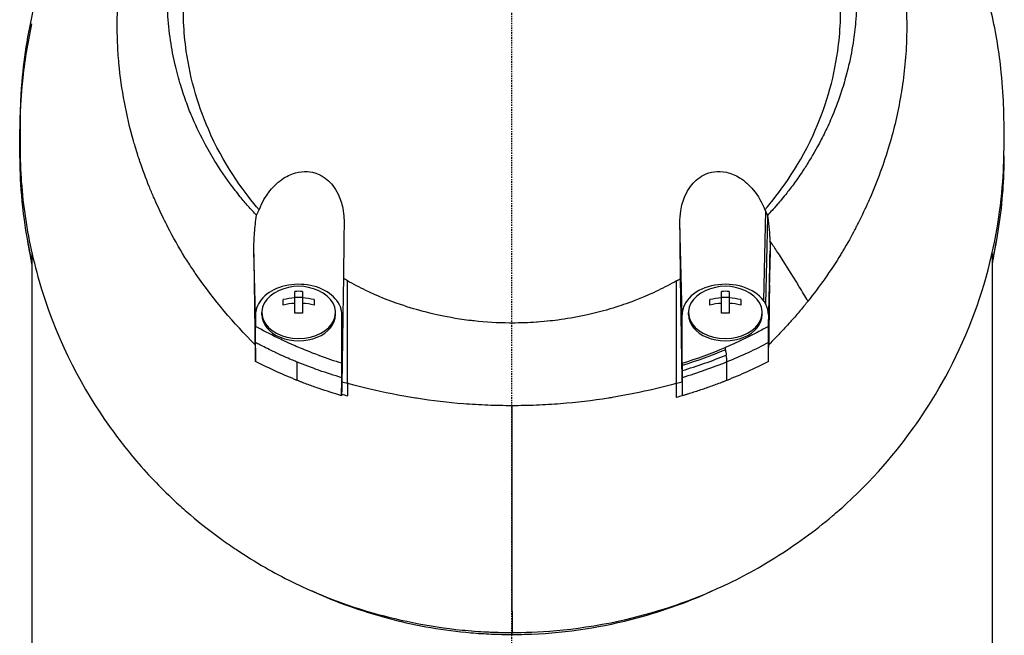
# Model space of a CAD drawing. Header units: millimetres. Extents: x 0 to 4378, y 0 to 2376.
# Tile 171 of 229: x 2232 to 2325, y 1593 to 1650. Entities that reach past the tile are written whole.
import ezdxf

# ---------------------------------------------------------------- set-up
doc = ezdxf.new("R2010")
doc.units = ezdxf.units.MM
doc.header["$LTSCALE"] = 0.2
doc.linetypes.add('CENTER2', pattern=[1.125, 0.75, -0.125, 0.125, -0.125])
doc.layers.add('02_Center Line', color=1, linetype='CENTER2')

# ---------------------------------------------------------------- blocks, each defined once
blk = doc.blocks.new('A$C56001a60')
for p, q in [((23.754, 972.87), (23.572, 964.461)), ((23.789, 964.118), (23.976, 972.252)), ((15.954, 963.124), (15.742, 971.711)), ((-45, 968.893), (-45, 923.5)), ((-24.042, 963.124), (-24.19, 969.131)), ((24.19, 969.112), (24.042, 963.124)), ((45, 968.859), (45, 923.5)), ((24.042, 962.042), (24.138, 965.931)), ((-20.363, 963.263), (-20.363, 965.313)), ((-20.363, 964.786), (-19.638, 964.786)), ((-19.638, 965.313), (-19.638, 963.263)), ((19.637, 963.263), (19.637, 965.313)), ((19.637, 964.786), (20.362, 964.786)), ((20.362, 965.313), (20.362, 963.263)), ((-21.45, 964.032), (-21.45, 964.544)), ((-18.55, 964.544), (-18.55, 964.032)), ((18.55, 964.032), (18.55, 964.544)), ((21.45, 964.544), (21.45, 964.032)), ((-24.042, 963.124), (-24.042, 962.035)), ((-23.45, 963.124), (-23.45, 963.336)), ((-16.55, 963.124), (-16.55, 963.336)), ((15.954, 958.581), (15.954, 963.124)), ((16.55, 963.124), (16.55, 963.336)), ((23.45, 963.124), (23.45, 963.336)), ((24.042, 963.124), (24.042, 962.042)), ((-15.877, 961.702), (-15.954, 958.574)), ((-21.5, 960.736), (-21.5, 960.736)), ((21.5, 960.734), (21.5, 960.735)), ((-18.5, 959.459), (-18.5, 959.461)), ((18.5, 959.459), (18.5, 959.459)), ((-20.133, 956.974), (-20.143, 958.694)), ((-15.954, 958.419), (-15.954, 956.616)), ((15.954, 958.362), (15.954, 956.854)), ((16.491, 958.752), (16.49, 958.752)), ((20.133, 956.974), (20.143, 958.699)), ((-18.5, 958.064), (-18.5, 958.064)), ((-0.001, 933.164), (0.032, 933.345))]:
    blk.add_line(p, q)
for centre, radius, start, end in [((-0.006, 979.849), 37.005, 7.92933, 7.92939), ((-20, 961.271), 4.52, 65.95452, 114.04548), ((20, 961.271), 4.52, 65.95452, 114.04548)]:
    blk.add_arc(centre, radius, start, end)
for centre, major_axis, ratio, start_param, end_param in [((25.746, 966.67), (-4.318, 6.861), 0.066355, 5.03673, 5.186484), ((-15.465, 1010.5), (0.009, -189.034), 0.000173, 1.282225, 1.334851), ((-82.949, 920.939), (-122.611, -1.093), 0.817867, 3.578968, 3.594019), ((-20, 963.336), (-3.45, 0), 0.706849, 5.275451, 10.432512), ((-20, 961.527), (-4.505, 0), 0.707364, 4.792943, 5.040089), ((-20, 962.296), (-4.281, 0), 0.707364, 4.627603, 4.797175), ((-20, 961.527), (-4.505, 0), 0.707364, 4.384689, 4.631835), ((20, 963.336), (-3.45, 0), 0.706849, 5.275451, 10.432512), ((20, 961.527), (-4.505, 0), 0.707364, 4.792943, 5.040089), ((20, 962.296), (-4.281, 0), 0.707364, 4.627603, 4.797175), ((20, 961.527), (-4.505, 0), 0.707364, 4.384689, 4.631835), ((-20, 961.015), (4.505, 0), 0.707364, 1.65135, 1.898497), ((-20, 961.015), (4.505, 0), 0.707364, 1.243096, 1.490243), ((20, 961.015), (4.505, 0), 0.707364, 1.65135, 1.898497), ((20, 961.015), (4.505, 0), 0.707364, 1.243096, 1.490243), ((19.998, 963.124), (4.044, 0), 0.706849, 0.355192, 0.486778), ((21.007, 963.252), (-3.021, 0.364), 0.806654, 3.238126, 3.649365), ((-20, 963.124), (-3.45, 0), 0.706849, 0, 3.141593), ((-20, 960.246), (4.281, 0), 0.707364, 1.486011, 1.655582), ((20, 963.124), (-3.45, 0), 0.706849, 0, 3.141593), ((20, 960.246), (4.281, 0), 0.707364, 1.486011, 1.655582), ((14.734, 2396.847), (-15.358, 2810.661), 0.019308, 2.107157, 2.107804), ((-17.57, 2390.586), (-13.082, -2797.514), 0.020098, 1.033584, 1.034234), ((20, 959.245), (-3.531, 0), 0.707072, 0.192677, 0.192795), ((-0.557, 982.717), (40.367, -0.369), 0.695009, 4.327531, 4.341375), ((312.34, 953.114), (-327.572, 13.055), 0.877312, 0.032916, 0.036985), ((0.485, 982.84), (-40.482, -0.373), 0.696524, 1.942527, 1.956452), ((14.673, 1384.443), (-0.363, 893.074), 0.000745, 4.21124, 4.21293), ((-0.263, 981.828), (40.766, 0.275), 0.693469, 4.312155, 4.326464), ((-0.101, 991.799), (-0.016, 181.659), 0.000557, 4.396308, 4.506169), ((31.934, 1128.575), (11.016, 393.304), 0.077455, 2.086587, 2.092395)]:
    blk.add_ellipse(centre, major_axis=major_axis, ratio=ratio, start_param=start_param, end_param=end_param)
for points, knots in [([(-24.065, 960.314), (-26.106, 962.331), (-27.952, 964.523), (-29.837, 967.249), (-30.073, 967.601), (-30.42, 968.136), (-30.54, 968.325), (-31.26, 969.474), (-31.751, 970.351), (-32.527, 971.864), (-32.815, 972.449), (-33.22, 973.312), (-33.359, 973.616), (-33.528, 974), (-33.563, 974.082), (-33.736, 974.483), (-33.875, 974.815), (-34.321, 975.92), (-34.611, 976.699), (-34.947, 977.69), (-35.014, 977.894), (-35.166, 978.367), (-35.25, 978.637), (-35.383, 979.083), (-35.434, 979.259), (-36.161, 981.813), (-36.621, 984.248), (-36.904, 987.336), (-36.946, 987.967), (-36.999, 989.216), (-37.009, 989.832), (-36.995, 991.665), (-36.927, 992.877), (-36.763, 994.411), (-36.724, 994.734), (-36.639, 995.369), (-36.592, 995.694), (-36.515, 996.175), (-36.489, 996.334), (-36.437, 996.638), (-36.41, 996.789), (-36.28, 997.502), (-36.161, 998.073), (-35.959, 998.936), (-35.886, 999.23), (-35.735, 999.808), (-35.657, 1000.094), (-35.411, 1000.951), (-35.233, 1001.516), (-34.66, 1003.195), (-34.22, 1004.3), (-33.235, 1006.461), (-32.688, 1007.519), (-31.484, 1009.589), (-30.832, 1010.594), (-29.779, 1012.052), (-29.416, 1012.532), (-28.665, 1013.471), (-28.279, 1013.931), (-27.483, 1014.834), (-27.072, 1015.278), (-24.96, 1017.449), (-23.102, 1019.024), (-19.561, 1021.484), (-17.948, 1022.439), (-15.016, 1023.905), (-13.725, 1024.465), (-11.912, 1025.14), (-11.413, 1025.314), (-10.691, 1025.55), (-10.47, 1025.619), (-9.834, 1025.815), (-9.413, 1025.936), (-8.267, 1026.247), (-7.528, 1026.425), (-6.226, 1026.697), (-5.665, 1026.801), (-4.892, 1026.925), (-4.68, 1026.957), (-3.726, 1027.092), (-2.981, 1027.173), (-1.487, 1027.282), (-0.738, 1027.31), (0.012, 1027.31)], [0.000001, 0.000001, 0.000001, 0.000001, 0.87198, 0.87198, 0.998176, 0.998176, 1.064575, 1.064575, 1.41457, 1.41457, 1.596219, 1.596219, 1.693857, 1.693857, 1.719166, 1.719166, 1.837725, 1.837725, 2.111396, 2.111396, 2.182409, 2.182409, 2.276499, 2.276499, 2.337341, 2.337341, 3.162147, 3.162147, 3.373842, 3.373842, 3.579811, 3.579811, 3.984502, 3.984502, 4.09507, 4.09507, 4.202311, 4.202311, 4.255972, 4.255972, 4.304596, 4.304596, 4.486711, 4.486711, 4.581165, 4.581165, 4.673894, 4.673894, 4.859509, 4.859509, 5.231419, 5.231419, 5.60592, 5.60592, 5.979077, 5.979077, 6.165933, 6.165933, 6.351964, 6.351964, 6.539189, 6.539189, 7.288579, 7.288579, 7.860772, 7.860772, 8.290537, 8.290537, 8.451715, 8.451715, 8.522248, 8.522248, 8.654959, 8.654959, 8.889881, 8.889881, 9.06617, 9.06617, 9.132077, 9.132077, 9.362293, 9.362293, 9.592797, 9.592797, 9.592797, 9.592797]), ([(0.012, 1027.31), (0.798, 1027.31), (1.618, 1027.279), (2.467, 1027.21), (3.256, 1027.147), (4.07, 1027.052), (4.907, 1026.923), (5.088, 1026.895), (5.27, 1026.865), (5.453, 1026.834), (6.94, 1026.58), (8.355, 1026.243), (9.696, 1025.853), (10.052, 1025.749), (10.403, 1025.641), (10.749, 1025.53), (11.955, 1025.142), (13.142, 1024.695), (14.307, 1024.192), (15.804, 1023.545), (17.262, 1022.804), (18.669, 1021.974), (19.292, 1021.606), (19.906, 1021.22), (20.509, 1020.817), (21.268, 1020.31), (22.003, 1019.78), (22.713, 1019.23), (24.02, 1018.217), (25.24, 1017.134), (26.371, 1015.996), (27.123, 1015.239), (27.835, 1014.458), (28.506, 1013.656), (28.877, 1013.213), (29.234, 1012.766), (29.577, 1012.314), (30.589, 1010.984), (31.485, 1009.618), (32.27, 1008.235), (32.961, 1007.019), (33.565, 1005.79), (34.09, 1004.56), (34.824, 1002.838), (35.387, 1001.146), (35.812, 999.515), (35.846, 999.386), (35.879, 999.257), (35.911, 999.128), (36.011, 998.726), (36.104, 998.323), (36.189, 997.921), (36.275, 997.514), (36.354, 997.108), (36.426, 996.702), (36.498, 996.292), (36.564, 995.883), (36.623, 995.474), (36.681, 995.076), (36.732, 994.677), (36.777, 994.279), (36.778, 994.265), (36.78, 994.251), (36.782, 994.237), (36.972, 992.522), (37.036, 990.842), (36.994, 989.21), (36.948, 987.453), (36.782, 985.753), (36.522, 984.122), (36.498, 983.97), (36.473, 983.819), (36.447, 983.668), (36.177, 982.087), (35.814, 980.54), (35.37, 979.035), (34.858, 977.303), (34.238, 975.624), (33.534, 974.013), (33.459, 973.842), (33.383, 973.672), (33.306, 973.501), (33.008, 972.846), (32.688, 972.186), (32.359, 971.54), (32.285, 971.395), (32.211, 971.25), (32.135, 971.105), (31.818, 970.498), (31.463, 969.848), (31.016, 969.104), (30.954, 969), (30.889, 968.894), (30.823, 968.787), (30.362, 968.035), (29.847, 967.256), (29.318, 966.505), (28.807, 965.781), (28.283, 965.082), (27.742, 964.404)], [0, 0, 0, 0, 0.0293646, 0.0293646, 0.0293646, 0.0566154, 0.0566154, 0.0566154, 0.0625, 0.0625, 0.0625, 0.1118856, 0.1118856, 0.1118856, 0.125, 0.125, 0.125, 0.1687706, 0.1687706, 0.1687706, 0.2250488, 0.2250488, 0.2250488, 0.25, 0.25, 0.25, 0.2807426, 0.2807426, 0.2807426, 0.3373462, 0.3373462, 0.3373462, 0.375, 0.375, 0.375, 0.394127, 0.394127, 0.394127, 0.4504604, 0.4504604, 0.4504604, 0.5, 0.5, 0.5, 0.5625, 0.5625, 0.5625, 0.5671142, 0.5671142, 0.5671142, 0.581501, 0.581501, 0.581501, 0.5960263, 0.5960263, 0.5960263, 0.6106942, 0.6106942, 0.6106942, 0.625, 0.625, 0.625, 0.6254725, 0.6254725, 0.6254725, 0.6826656, 0.6826656, 0.6826656, 0.7442648, 0.7442648, 0.7442648, 0.75, 0.75, 0.75, 0.8049855, 0.8049855, 0.8049855, 0.8682916, 0.8682916, 0.8682916, 0.875, 0.875, 0.875, 0.9005062, 0.9005062, 0.9005062, 0.90625, 0.90625, 0.90625, 0.9336735, 0.9336735, 0.9336735, 0.9375, 0.9375, 0.9375, 0.9693103, 0.9693103, 0.9693103, 1, 1, 1, 1]), ([(-23.946, 972.446), (-24.213, 972.728), (-24.475, 973.018), (-24.979, 973.593), (-25.228, 973.887), (-25.633, 974.384), (-25.794, 974.585), (-26.581, 975.598), (-27.171, 976.436), (-28.079, 977.879), (-28.421, 978.467), (-29.171, 979.859), (-29.566, 980.677), (-30.125, 981.982), (-30.316, 982.461), (-30.698, 983.497), (-30.886, 984.054), (-31.251, 985.261), (-31.424, 985.91), (-31.748, 987.311), (-31.891, 988.065), (-32.135, 989.687), (-32.226, 990.558), (-32.293, 991.657), (-32.304, 991.882), (-32.331, 992.602), (-32.337, 993.101), (-32.324, 994.094), (-32.305, 994.588), (-32.242, 995.582), (-32.197, 996.08), (-32.083, 997.063), (-32.013, 997.559), (-31.858, 998.481), (-31.77, 998.949), (-31.618, 999.652), (-31.56, 999.904), (-31.381, 1000.641), (-31.252, 1001.119), (-30.98, 1002.032), (-30.843, 1002.458), (-30.529, 1003.364), (-30.351, 1003.837), (-29.973, 1004.77), (-29.773, 1005.23), (-28.713, 1007.509), (-27.681, 1009.25), (-26.178, 1011.296), (-25.866, 1011.7), (-25.223, 1012.491), (-24.891, 1012.879), (-23.869, 1014.017), (-23.15, 1014.743), (-21.638, 1016.128), (-20.846, 1016.787), (-19.314, 1017.941), (-18.584, 1018.445), (-16.518, 1019.75), (-15.143, 1020.488), (-12.645, 1021.609), (-11.549, 1022.033), (-9.592, 1022.673), (-8.742, 1022.915), (-7.238, 1023.279), (-6.589, 1023.417), (-5.69, 1023.579), (-5.444, 1023.62), (-4.337, 1023.795), (-3.473, 1023.897), (-1.733, 1024.033), (-0.861, 1024.068), (0.011, 1024.067)], [0.000001, 0.000001, 0.000001, 0.000001, 0.11946, 0.11946, 0.241052, 0.241052, 0.321692, 0.321692, 0.643653, 0.643653, 0.858623, 0.858623, 1.144694, 1.144694, 1.308122, 1.308122, 1.494874, 1.494874, 1.708069, 1.708069, 1.951832, 1.951832, 2.230695, 2.230695, 2.303189, 2.303189, 2.46479, 2.46479, 2.625297, 2.625297, 2.787922, 2.787922, 2.946664, 2.946664, 3.08253, 3.08253, 3.156368, 3.156368, 3.305764, 3.305764, 3.43529, 3.43529, 3.579096, 3.579096, 3.721833, 3.721833, 4.292184, 4.292184, 4.435257, 4.435257, 4.578157, 4.578157, 4.862917, 4.862917, 5.148905, 5.148905, 5.393875, 5.393875, 5.822939, 5.822939, 6.144758, 6.144758, 6.385994, 6.385994, 6.566823, 6.566823, 6.63475, 6.63475, 6.873456, 6.873456, 7.112007, 7.112007, 7.112007, 7.112007]), ([(0.011, 1024.067), (0.381, 1024.067), (1.185, 1024.069), (2.417, 1023.98), (3.126, 1023.929), (3.691, 1023.866), (4.113, 1023.814), (4.409, 1023.777), (4.635, 1023.746), (4.792, 1023.723), (5.923, 1023.558), (7.045, 1023.336), (8.151, 1023.058), (8.588, 1022.949), (9.022, 1022.83), (9.454, 1022.703), (10.334, 1022.444), (11.202, 1022.15), (12.056, 1021.821), (13.181, 1021.387), (14.281, 1020.894), (15.349, 1020.343), (15.493, 1020.269), (15.632, 1020.195), (15.767, 1020.124), (17.391, 1019.256), (18.342, 1018.597), (18.735, 1018.329), (18.776, 1018.301), (18.939, 1018.191), (19.22, 1017.992), (19.732, 1017.629), (20.639, 1016.976), (21.837, 1015.924), (22.012, 1015.77), (22.186, 1015.614), (22.358, 1015.456), (23.34, 1014.556), (24.27, 1013.591), (25.138, 1012.568), (25.802, 1011.785), (26.429, 1010.968), (27.017, 1010.12), (27.195, 1009.862), (27.362, 1009.613), (27.518, 1009.372), (28.57, 1007.754), (29.148, 1006.564), (29.456, 1005.917), (29.499, 1005.826), (29.536, 1005.746), (29.569, 1005.677), (29.791, 1005.197), (30.319, 1004.081), (30.906, 1002.251), (31.039, 1001.837), (31.174, 1001.386), (31.305, 1000.898), (31.545, 1000.008), (31.722, 999.187), (31.856, 998.441), (32.033, 997.462), (32.136, 996.614), (32.202, 995.903), (32.247, 995.421), (32.277, 994.972), (32.296, 994.556), (32.317, 994.123), (32.326, 993.726), (32.328, 993.366), (32.33, 993.108), (32.329, 992.85), (32.324, 992.592), (32.316, 992.174), (32.299, 991.755), (32.273, 991.337), (32.262, 991.165), (32.25, 990.994), (32.237, 990.822), (32.186, 990.185), (32.114, 989.542), (32.019, 988.894), (31.901, 988.096), (31.749, 987.29), (31.559, 986.479), (31.505, 986.251), (31.449, 986.022), (31.389, 985.792), (31.242, 985.227), (31.078, 984.665), (30.898, 984.109), (30.645, 983.327), (30.359, 982.555), (30.042, 981.794), (29.929, 981.522), (29.811, 981.251), (29.69, 980.982), (29.453, 980.459), (29.22, 979.983), (28.998, 979.552), (28.527, 978.64), (28.104, 977.928), (27.773, 977.396), (27.525, 976.998), (27.327, 976.701), (27.192, 976.499), (26.929, 976.107), (26.656, 975.72), (26.374, 975.339), (26.142, 975.026), (25.904, 974.717), (25.66, 974.412), (25.27, 973.924), (24.986, 973.595), (24.826, 973.412), (24.82, 973.406), (24.815, 973.399), (24.809, 973.393), (24.528, 973.071), (24.241, 972.755), (23.947, 972.444)], [-1, -1, -1, -1, -0.967857, -0.967857, -0.967857, -0.948942, -0.948942, -0.948942, -0.935714, -0.935714, -0.935714, -0.889625, -0.889625, -0.889625, -0.871429, -0.871429, -0.871429, -0.83445, -0.83445, -0.83445, -0.785714, -0.785714, -0.785714, -0.781613, -0.781613, -0.781613, -0.732143, -0.732143, -0.732143, -0.713138, -0.713138, -0.713138, -0.678571, -0.678571, -0.678571, -0.668891, -0.668891, -0.668891, -0.613661, -0.613661, -0.613661, -0.571429, -0.571429, -0.571429, -0.563197, -0.563197, -0.563197, -0.507759, -0.507759, -0.507759, -0.5, -0.5, -0.5, -0.441747, -0.441747, -0.441747, -0.428571, -0.428571, -0.428571, -0.397698, -0.397698, -0.397698, -0.357143, -0.357143, -0.357143, -0.339649, -0.339649, -0.339649, -0.321429, -0.321429, -0.321429, -0.310561, -0.310561, -0.310561, -0.292949, -0.292949, -0.292949, -0.285714, -0.285714, -0.285714, -0.258021, -0.258021, -0.258021, -0.223914, -0.223914, -0.223914, -0.214286, -0.214286, -0.214286, -0.189719, -0.189719, -0.189719, -0.155218, -0.155218, -0.155218, -0.142857, -0.142857, -0.142857, -0.12766, -0.12766, -0.12766, -0.095508, -0.095508, -0.095508, -0.071429, -0.071429, -0.071429, -0.051836, -0.051836, -0.051836, -0.035714, -0.035714, -0.035714, -0.017857, -0.017857, -0.017857, -0.017513, -0.017513, -0.017513, 0, 0, 0, 0]), ([(-23.702, 972.967), (-24.989, 974.459), (-26.745, 976.753), (-29.376, 982.491), (-30.152, 985.136), (-30.787, 989.645), (-30.862, 991.465), (-30.545, 997.362), (-29.442, 1001.03), (-26.207, 1007.556), (-23.844, 1010.613), (-18.339, 1015.453), (-15.349, 1017.299), (-10.681, 1019.221), (-9.214, 1019.707), (-6.392, 1020.427), (-5.041, 1020.684), (-2.486, 1021.007), (-1.233, 1021.097), (0.011, 1021.096)], [0.000001, 0.000001, 0.000001, 0.000001, 0.607771, 0.607771, 1.082512, 1.082512, 1.397802, 1.397802, 2.118274, 2.118274, 2.902051, 2.902051, 3.602042, 3.602042, 3.908849, 3.908849, 4.182215, 4.182215, 4.425038, 4.425038, 4.425038, 4.425038]), ([(23.703, 972.964), (24.989, 974.455), (26.745, 976.746), (29.375, 982.479), (30.152, 985.121), (30.789, 989.625), (30.865, 991.444), (30.552, 997.34), (29.452, 1001.009), (26.223, 1007.538), (23.862, 1010.597), (18.361, 1015.44), (15.373, 1017.288), (10.705, 1019.214), (9.238, 1019.7), (6.417, 1020.422), (5.066, 1020.68), (2.51, 1021.005), (1.256, 1021.096), (0.011, 1021.096)], [-6.796105, -6.796105, -6.796105, -6.796105, -5.863118, -5.863118, -5.134414, -5.134414, -4.650457, -4.650457, -3.543767, -3.543767, -2.339879, -2.339879, -1.264734, -1.264734, -0.793197, -0.793197, -0.373483, -0.373483, 0, 0, 0, 0]), ([(-26.91, 1018.35), (-28.878, 1016.947), (-30.683, 1015.426), (-33.336, 1012.838), (-34.288, 1011.817), (-38.934, 1006.374), (-41.661, 1001.503), (-43.51, 996.34), (-43.564, 996.187), (-44.457, 993.605), (-45.075, 991.149), (-45.692, 987.439), (-45.846, 986.198), (-46.096, 983.211), (-46.112, 981.876), (-46.115, 981.196)], [2.090094, 2.090094, 2.090094, 2.090094, 2.67129, 2.67129, 3.030313, 3.030313, 4.543873, 4.543873, 4.592411, 4.592411, 5.347172, 5.347172, 5.723633, 5.723633, 6.247668, 6.247668, 6.247668, 6.247668]), ([(0.032, 933.345), (2.084, 933.341), (5.674, 933.477), (13.304, 935.142), (16.378, 936.159), (21.153, 938.315), (22.963, 939.298), (25.625, 940.956), (26.558, 941.586), (28.345, 942.889), (29.2, 943.56), (30.473, 944.636), (30.899, 945.011), (34.343, 948.154), (36.464, 950.852), (39.388, 955.017), (41.258, 958.04), (44.27, 965.501), (45.214, 969.136), (46.151, 976.028), (46.131, 978.448), (46.125, 981.328), (46.138, 983.268), (45.679, 987.705), (45.376, 989.55), (43.899, 995.974), (42.341, 999.522), (40.376, 1003.342), (39.608, 1004.67), (37.169, 1008.428), (35.293, 1010.801), (31.145, 1015.054), (29.053, 1016.821), (26.916, 1018.345)], [0, 0, 0, 0, 0.615438, 0.615438, 1.069569, 1.069569, 1.371276, 1.371276, 1.544721, 1.544721, 1.716113, 1.716113, 1.805171, 1.805171, 2.453917, 2.453917, 3.119268, 3.119268, 3.710855, 3.710855, 4.236876, 4.236876, 4.642605, 4.642605, 4.934699, 4.934699, 5.667174, 5.667174, 6.066186, 6.066186, 6.818123, 6.818123, 7.507371, 7.507371, 7.507371, 7.507371]), ([(-45, 968.097), (-45.296, 969.398), (-45.532, 970.706), (-46.151, 975.261), (-46.131, 977.745), (-46.125, 980.577), (-46.138, 982.427), (-45.686, 986.805), (-45.398, 988.612), (-45, 990.4)], [3.498131, 3.498131, 3.498131, 3.498131, 3.710855, 3.710855, 4.236876, 4.236876, 4.642605, 4.642605, 4.924145, 4.924145, 4.924145, 4.924145]), ([(-46.115, 981.196), (-46.115, 981.14), (-46.116, 981.053), (-46.117, 980.838), (-46.117, 980.747), (-46.118, 980.472), (-46.118, 980.29), (-46.119, 979.93), (-46.119, 979.734), (-46.119, 979.476), (-46.119, 979.386), (-46.119, 979.171), (-46.119, 979.058), (-46.119, 979.03)], [0.0012617, 0.0012617, 0.0012617, 0.0012617, 0.0227877, 0.0227877, 0.0388309, 0.0388309, 0.0709865, 0.0709865, 0.1023123, 0.1023123, 0.1191004, 0.1191004, 0.1425667, 0.1425667, 0.1425667, 0.1425667]), ([(-46.119, 979.03), (-46.119, 978.758), (-46.119, 978.516), (-46.109, 977.888), (-46.101, 977.603), (-46.071, 976.746), (-46.04, 976.175), (-45.916, 974.464), (-45.789, 973.325), (-45.279, 969.914), (-44.763, 967.656), (-42.479, 960.33), (-40.207, 956.14), (-37.335, 952.107), (-36.924, 951.556), (-36.09, 950.484), (-35.646, 949.937), (-34.014, 948.021), (-32.768, 946.732), (-31.018, 945.122), (-30.585, 944.738), (-29.194, 943.553), (-28.221, 942.79), (-26.756, 941.736), (-26.299, 941.419), (-24.958, 940.527), (-24.054, 939.968), (-21.497, 938.506), (-19.769, 937.644), (-15.232, 935.767), (-12.337, 934.882), (-7.789, 933.968), (-6.245, 933.734), (-3.903, 933.498), (-3.118, 933.439), (-2.134, 933.39), (-1.937, 933.382), (-1.594, 933.369), (-1.445, 933.365), (-1.076, 933.355), (-0.854, 933.35), (-0.522, 933.346), (-0.411, 933.346), (-0.245, 933.345), (-0.189, 933.345), (-0.064, 933.345), (-0.007, 933.345), (0.032, 933.345)], [0, 0, 0, 0, 0.115596, 0.115596, 0.212113, 0.212113, 0.405093, 0.405093, 0.790972, 0.790972, 1.563393, 1.563393, 3.332159, 3.332159, 3.60987, 3.60987, 3.890806, 3.890806, 4.623507, 4.623507, 4.856845, 4.856845, 5.35641, 5.35641, 5.576842, 5.576842, 5.990665, 5.990665, 6.711546, 6.711546, 7.79125, 7.79125, 8.330789, 8.330789, 8.599474, 8.599474, 8.666532, 8.666532, 8.716444, 8.716444, 8.791539, 8.791539, 8.829086, 8.829086, 8.847858, 8.847858, 8.871461, 8.871461, 8.871461, 8.871461]), ([(46.119, 978.033), (46.119, 977.832), (46.118, 977.63), (46.109, 977.086), (46.101, 976.801), (46.071, 975.943), (46.04, 975.372), (45.916, 973.661), (45.789, 972.522), (45.454, 970.284), (45.248, 969.186), (45, 968.093)], [0.028445, 0.028445, 0.028445, 0.028445, 0.115596, 0.115596, 0.212113, 0.212113, 0.405093, 0.405093, 0.790972, 0.790972, 1.16549, 1.16549, 1.16549, 1.16549]), ([(-23.702, 972.967), (-23.414, 973.706), (-23.075, 974.229), (-22.474, 975.042), (-22.051, 975.477), (-21.182, 976.089), (-20.754, 976.301), (-19.936, 976.531), (-19.556, 976.577), (-18.93, 976.537), (-18.531, 976.483), (-17.816, 976.151), (-17.574, 975.996), (-17.148, 975.641), (-16.963, 975.447), (-16.607, 974.991), (-16.444, 974.723), (-16.104, 974.02), (-15.959, 973.567), (-15.736, 972.445), (-15.737, 971.89), (-15.747, 971.249), (-15.75, 971.024), (-15.768, 969.373), (-15.784, 967.989), (-15.802, 966.521)], [-1.7193, -1.7193, -1.7193, -1.7193, -1.556708, -1.556708, -1.329106, -1.329106, -1.145925, -1.145925, -0.996981, -0.996981, -0.898581, -0.898581, -0.842466, -0.842466, -0.790237, -0.790237, -0.729818, -0.729818, -0.639276, -0.639276, -0.510567, -0.510567, -0.441089, -0.441089, -0.000001, -0.000001, -0.000001, -0.000001]), ([(15.742, 971.711), (15.737, 972.097), (15.763, 972.484), (15.901, 973.363), (16.04, 973.855), (16.379, 974.609), (16.54, 974.892), (16.893, 975.369), (17.074, 975.57), (17.485, 975.933), (17.713, 976.091), (18.272, 976.378), (18.606, 976.484), (19.336, 976.585), (19.722, 976.565), (20.535, 976.387), (20.95, 976.21), (21.823, 975.672), (22.256, 975.276), (23.08, 974.276), (23.443, 973.637), (23.703, 972.964)], [-1.287776, -1.287776, -1.287776, -1.287776, -1.17213, -1.17213, -1.019695, -1.019695, -0.921183, -0.921183, -0.838385, -0.838385, -0.753104, -0.753104, -0.6452, -0.6452, -0.526866, -0.526866, -0.39063, -0.39063, -0.216277, -0.216277, -0.000001, -0.000001, -0.000001, -0.000001]), ([(-23.946, 972.446), (-23.911, 972.535), (-23.873, 972.624), (-23.792, 972.798), (-23.748, 972.883), (-23.702, 972.967)], [0.000001, 0.000001, 0.000001, 0.000001, 0.03091282, 0.03091282, 0.06156354, 0.06156354, 0.06156354, 0.06156354]), ([(23.703, 972.964), (23.712, 972.949), (23.721, 972.933), (23.738, 972.901), (23.746, 972.886), (23.754, 972.87)], [0.000001, 0.000001, 0.000001, 0.000001, 0.00573737, 0.00573737, 0.01147026, 0.01147026, 0.01147026, 0.01147026]), ([(-24.19, 969.131), (-24.199, 969.69), (-24.179, 970.253), (-24.095, 971.355), (-24.03, 971.905), (-23.946, 972.446)], [0.000001, 0.000001, 0.000001, 0.000001, 0.1746079, 0.1746079, 0.3493254, 0.3493254, 0.3493254, 0.3493254]), ([(23.754, 972.87), (23.791, 972.801), (23.825, 972.731), (23.889, 972.589), (23.919, 972.516), (23.947, 972.444)], [-0.0500658, -0.0500658, -0.0500658, -0.0500658, -0.02509441, -0.02509441, -0.0000013, -0.0000013, -0.0000013, -0.0000013]), ([(23.947, 972.444), (23.952, 972.412), (23.957, 972.38), (23.967, 972.316), (23.972, 972.284), (23.976, 972.252)], [-0.02064642, -0.02064642, -0.02064642, -0.02064642, -0.01032333, -0.01032333, -0.000001, -0.000001, -0.000001, -0.000001]), ([(23.976, 972.252), (24.033, 971.869), (24.079, 971.482), (24.145, 970.75), (24.167, 970.404), (24.18, 970.057)], [-0.2327954, -0.2327954, -0.2327954, -0.2327954, -0.1091652, -0.1091652, -0.0000023, -0.0000023, -0.0000023, -0.0000023]), ([(15.802, 966.52), (15.791, 967.393), (15.782, 968.246), (15.762, 969.985), (15.752, 970.862), (15.742, 971.711)], [0, 0, 0, 0, 0.2619947, 0.2619947, 0.5224569, 0.5224569, 0.5224569, 0.5224569]), ([(24.18, 970.057), (24.186, 969.899), (24.189, 969.741), (24.193, 969.426), (24.192, 969.269), (24.19, 969.112)], [0.00000234, 0.00000234, 0.00000234, 0.00000234, 0.04985193, 0.04985193, 0.09909559, 0.09909559, 0.09909559, 0.09909559]), ([(-24.065, 960.314), (-24.082, 961.716), (-24.099, 963.209), (-24.142, 966.192), (-24.167, 967.701), (-24.19, 969.131)], [0.000001, 0.000001, 0.000001, 0.000001, 0.4445869, 0.4445869, 0.8865288, 0.8865288, 0.8865288, 0.8865288]), ([(24.138, 965.931), (24.147, 966.47), (24.155, 966.991), (24.172, 968.049), (24.181, 968.581), (24.19, 969.112)], [-0.3335568, -0.3335568, -0.3335568, -0.3335568, -0.1665993, -0.1665993, -0.0000015, -0.0000015, -0.0000015, -0.0000015]), ([(-15.802, 966.521), (-15.814, 965.715), (-15.826, 964.911), (-15.851, 963.304), (-15.864, 962.503), (-15.877, 961.702)], [0.000001, 0.000001, 0.000001, 0.000001, 0.2490275, 0.2490275, 0.498054, 0.498054, 0.498054, 0.498054]), ([(-15.431, 966.311), (-15.481, 966.339), (-15.543, 966.375), (-15.678, 966.451), (-15.74, 966.486), (-15.802, 966.521)], [-0.04707166, -0.04707166, -0.04707166, -0.04707166, -0.02156687, -0.02156687, -0.00000099, -0.00000099, -0.00000099, -0.00000099]), ([(15.431, 966.309), (15.481, 966.337), (15.544, 966.373), (15.678, 966.45), (15.74, 966.484), (15.802, 966.52)], [0.0000016, 0.0000016, 0.0000016, 0.0000016, 0.0174157, 0.0174157, 0.03206713, 0.03206713, 0.03206713, 0.03206713]), ([(15.954, 956.854), (15.939, 957.757), (15.925, 958.661), (15.905, 959.877), (15.901, 960.186), (15.889, 960.907), (15.883, 961.319), (15.851, 963.322), (15.826, 964.916), (15.802, 966.52)], [0.000011, 0.000011, 0.000011, 0.000011, 0.283245, 0.283245, 0.37959, 0.37959, 0.507687, 0.507687, 1.002395, 1.002395, 1.002395, 1.002395]), ([(-15.954, 958.574), (-15.954, 959.988), (-15.954, 961.401), (-15.954, 962.815), (-15.954, 962.956), (-15.949, 963.097), (-15.957, 963.239), (-15.965, 963.38), (-15.988, 963.522), (-16.025, 963.66), (-16.174, 964.212), (-16.555, 964.727), (-17.12, 965.132), (-17.684, 965.536), (-18.409, 965.812), (-19.188, 965.924), (-19.967, 966.037), (-20.8, 965.981), (-21.533, 965.768), (-22.266, 965.556), (-22.915, 965.182), (-23.357, 964.715), (-23.8, 964.248), (-24.042, 963.687), (-24.042, 963.124)], [-1, -1, -1, -1, -0.687492, -0.687492, -0.687492, -0.656242, -0.656242, -0.656242, -0.624991, -0.624991, -0.624991, -0.499988, -0.499988, -0.499988, -0.374985, -0.374985, -0.374985, -0.249982, -0.249982, -0.249982, -0.124979, -0.124979, -0.124979, 0, 0, 0, 0]), ([(0.006, 962.349), (-0.074, 962.349), (-0.153, 962.349), (-0.233, 962.35), (-1.344, 962.358), (-2.452, 962.424), (-3.552, 962.545), (-3.714, 962.563), (-3.876, 962.582), (-4.038, 962.602), (-5.255, 962.754), (-6.257, 962.947), (-7.052, 963.125), (-7.419, 963.206), (-7.742, 963.285), (-8.022, 963.357), (-8.842, 963.567), (-9.652, 963.809), (-10.45, 964.081), (-11.561, 964.461), (-12.648, 964.9), (-13.699, 965.404), (-14.288, 965.687), (-14.866, 965.989), (-15.431, 966.311)], [-1, -1, -1, -1, -0.9852531, -0.9852531, -0.9852531, -0.7801742, -0.7801742, -0.7801742, -0.75, -0.75, -0.75, -0.5788911, -0.5788911, -0.5788911, -0.5, -0.5, -0.5, -0.3424334, -0.3424334, -0.3424334, -0.1230002, -0.1230002, -0.1230002, 0, 0, 0, 0]), ([(15.431, 966.309), (14.867, 965.989), (14.292, 965.688), (13.706, 965.406), (13.406, 965.261), (13.103, 965.122), (12.798, 964.988), (11.867, 964.579), (11.081, 964.289), (10.464, 964.077), (9.826, 963.858), (9.367, 963.721), (9.096, 963.642), (8.426, 963.447), (7.749, 963.273), (7.067, 963.121), (6.25, 962.94), (5.425, 962.79), (4.594, 962.672), (4.201, 962.617), (3.858, 962.575), (3.566, 962.543), (2.738, 962.453), (2.315, 962.431), (2.304, 962.43), (1.542, 962.375), (0.774, 962.349), (0.006, 962.349)], [-1, -1, -1, -1, -0.8785338, -0.8785338, -0.8785338, -0.8163265, -0.8163265, -0.8163265, -0.6958429, -0.6958429, -0.6958429, -0.5714286, -0.5714286, -0.5714286, -0.4413073, -0.4413073, -0.4413073, -0.2857143, -0.2857143, -0.2857143, -0.2483992, -0.2483992, -0.2483992, -0.1428571, -0.1428571, -0.1428571, 0, 0, 0, 0]), ([(15.431, 956.704), (15.431, 957.671), (15.431, 958.622), (15.431, 959.56), (15.431, 959.562), (15.431, 961.886), (15.431, 964.13), (15.431, 966.309)], [0, 0, 0, 0, 0.298752, 0.298752, 0.299152, 0.299152, 1, 1, 1, 1]), ([(23.572, 964.461), (23.154, 965.024), (22.466, 965.477), (21.645, 965.735), (20.825, 965.994), (19.894, 966.052), (19.021, 965.899), (18.147, 965.745), (17.366, 965.387), (16.811, 964.885), (16.255, 964.382), (15.951, 963.76), (15.954, 963.124)], [-1, -1, -1, -1, -0.75, -0.75, -0.75, -0.5, -0.5, -0.5, -0.25, -0.25, -0.25, 0, 0, 0, 0]), ([(24.138, 965.931), (24.124, 965.082), (24.11, 964.125), (24.086, 962.205), (24.077, 961.284), (24.067, 960.315)], [-0.6290462, -0.6290462, -0.6290462, -0.6290462, -0.3030235, -0.3030235, -0.000001, -0.000001, -0.000001, -0.000001]), ([(27.742, 964.404), (27.722, 964.379), (27.686, 964.334), (27.607, 964.235), (27.573, 964.193), (27.471, 964.067), (27.403, 963.983), (27.198, 963.733), (27.06, 963.568), (26.643, 963.074), (26.361, 962.749), (25.913, 962.247), (25.75, 962.067), (25.341, 961.623), (25.09, 961.356), (24.582, 960.83), (24.326, 960.571), (24.067, 960.315)], [0.0000014, 0.0000014, 0.0000014, 0.0000014, 0.0098251, 0.0098251, 0.017126, 0.017126, 0.0317085, 0.0317085, 0.0608135, 0.0608135, 0.1188975, 0.1188975, 0.1517103, 0.1517103, 0.2002367, 0.2002367, 0.248284, 0.248284, 0.248284, 0.248284]), ([(-15.954, 958.574), (-16.634, 958.787), (-17.324, 959.022), (-18.008, 959.274), (-18.029, 959.282), (-18.051, 959.29), (-18.073, 959.298), (-18.962, 959.628), (-19.593, 959.892), (-19.998, 960.064), (-20.047, 960.085), (-20.093, 960.105), (-20.135, 960.123), (-20.254, 960.174), (-20.373, 960.225), (-20.492, 960.278), (-20.788, 960.408), (-21.083, 960.541), (-21.376, 960.678), (-21.582, 960.774), (-21.787, 960.871), (-21.99, 960.97), (-22.697, 961.313), (-23.376, 961.668), (-24.042, 962.035)], [0, 0, 0, 0, 0.2423045, 0.2423045, 0.2423045, 0.25, 0.25, 0.25, 0.4728655, 0.4728655, 0.4728655, 0.5, 0.5, 0.5, 0.5440062, 0.5440062, 0.5440062, 0.653296, 0.653296, 0.653296, 0.730478, 0.730478, 0.730478, 1, 1, 1, 1]), ([(-24.042, 960.513), (-24.042, 960.544), (-24.042, 960.576), (-24.042, 960.741), (-24.042, 960.876), (-24.042, 961.1), (-24.042, 961.197), (-24.042, 961.431), (-24.042, 961.57), (-24.042, 961.76), (-24.042, 961.821), (-24.042, 961.906), (-24.042, 961.934), (-24.042, 961.986), (-24.042, 962.011), (-24.042, 962.035)], [0.0000442, 0.0000442, 0.0000442, 0.0000442, 0.0097116, 0.0097116, 0.0511475, 0.0511475, 0.0830717, 0.0830717, 0.1307792, 0.1307792, 0.1534797, 0.1534797, 0.1642745, 0.1642745, 0.1745401, 0.1745401, 0.1745401, 0.1745401]), ([(24.042, 962.041), (23.717, 961.863), (23.368, 961.674), (22.992, 961.478), (22.67, 961.31), (22.328, 961.137), (21.964, 960.958), (21.953, 960.953), (21.941, 960.947), (21.93, 960.942), (21.3, 960.634), (20.656, 960.339), (19.998, 960.059)], [0, 0, 0, 0, 0.269103, 0.269103, 0.269103, 0.5, 0.5, 0.5, 0.508944, 0.508944, 0.508944, 1, 1, 1, 1]), ([(24.042, 960.522), (24.042, 960.64), (24.042, 960.718), (24.042, 961.054), (24.042, 961.195), (24.042, 961.459), (24.042, 961.589), (24.042, 961.826), (24.042, 961.939), (24.042, 962.041)], [0.000001, 0.000001, 0.000001, 0.000001, 0.0362936, 0.0362936, 0.0622013, 0.0622013, 0.0877941, 0.0877941, 0.111398, 0.111398, 0.111398, 0.111398]), ([(-15.877, 961.702), (-15.878, 961.608), (-15.88, 961.506), (-15.883, 961.299), (-15.884, 961.197), (-15.889, 960.892), (-15.892, 960.689), (-15.901, 960.082), (-15.907, 959.677), (-15.925, 958.464), (-15.937, 957.657), (-15.949, 956.852)], [-0.5086362, -0.5086362, -0.5086362, -0.5086362, -0.4739534, -0.4739534, -0.441906, -0.441906, -0.3787937, -0.3787937, -0.2524889, -0.2524889, -0.000008, -0.000008, -0.000008, -0.000008]), ([(-20.143, 958.694), (-20.336, 958.772), (-20.68, 958.913), (-21.158, 959.123), (-21.524, 959.284), (-21.822, 959.421), (-22.058, 959.532), (-22.087, 959.545), (-22.114, 959.558), (-22.141, 959.571), (-22.315, 959.653), (-22.637, 959.805), (-23.099, 960.034), (-23.494, 960.231), (-23.807, 960.391), (-24.042, 960.513)], [-1, -1, -1, -1, -0.75, -0.75, -0.75, -0.5269223, -0.5269223, -0.5269223, -0.5, -0.5, -0.5, -0.25, -0.25, -0.25, -0.0000001, -0.0000001, -0.0000001, -0.0000001]), ([(-24.039, 958.751), (-24.039, 959.015), (-24.039, 959.296), (-24.04, 959.872), (-24.041, 960.203), (-24.042, 960.513)], [0, 0, 0, 0, 0.0812517, 0.0812517, 0.1775634, 0.1775634, 0.1775634, 0.1775634]), ([(20.013, 959.84), (20.01, 959.864), (20.008, 959.887), (20.006, 959.91), (20.001, 959.964), (19.998, 960.014), (19.998, 960.059)], [0, 0, 0, 0, 0.294252, 0.294252, 0.294252, 1, 1, 1, 1]), ([(24.041, 958.752), (24.041, 959.026), (24.041, 959.303), (24.041, 959.735), (24.041, 959.893), (24.042, 960.129), (24.042, 960.208), (24.042, 960.326), (24.042, 960.365), (24.042, 960.424), (24.042, 960.444), (24.042, 960.49), (24.042, 960.511), (24.042, 960.522)], [0.000001, 0.000001, 0.000001, 0.000001, 0.0841199, 0.0841199, 0.1324078, 0.1324078, 0.1565043, 0.1565043, 0.16854, 0.16854, 0.1745547, 0.1745547, 0.1827969, 0.1827969, 0.1827969, 0.1827969]), ([(-20.133, 956.974), (-20.784, 957.232), (-21.424, 957.504), (-22.729, 958.095), (-23.391, 958.416), (-24.039, 958.751)], [0, 0, 0, 0, 0.2242367, 0.2242367, 0.4651784, 0.4651784, 0.4651784, 0.4651784]), ([(-15.959, 957.221), (-16.677, 957.439), (-17.38, 957.668), (-18.08, 957.914), (-18.085, 957.915), (-18.089, 957.917), (-18.094, 957.918), (-18.791, 958.163), (-19.484, 958.426), (-20.143, 958.694)], [-1, -1, -1, -1, -0.5031772, -0.5031772, -0.5031772, -0.5, -0.5, -0.5, 0, 0, 0, 0]), ([(-15.959, 957.221), (-15.959, 957.272), (-15.957, 957.52), (-15.954, 958.062), (-15.954, 958.255), (-15.954, 958.419)], [0.00000226, 0.00000226, 0.00000226, 0.00000226, 0.01532774, 0.01532774, 0.02361868, 0.02361868, 0.02361868, 0.02361868]), ([(-15.954, 958.419), (-15.954, 958.426), (-15.954, 958.433), (-15.954, 958.447), (-15.954, 958.454), (-15.954, 958.474), (-15.954, 958.488), (-15.954, 958.514), (-15.954, 958.526), (-15.954, 958.545), (-15.954, 958.551), (-15.954, 958.563), (-15.954, 958.569), (-15.954, 958.574)], [0.000001, 0.000001, 0.000001, 0.000001, 0.00272697, 0.00272697, 0.00542648, 0.00542648, 0.01073802, 0.01073802, 0.01585747, 0.01585747, 0.01837058, 0.01837058, 0.02084972, 0.02084972, 0.02084972, 0.02084972]), ([(15.954, 958.581), (15.954, 958.555), (15.954, 958.529), (15.954, 958.464), (15.954, 958.441), (15.954, 958.427)], [-0.00980477, -0.00980477, -0.00980477, -0.00980477, -0.005935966, -0.005935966, -0.000001, -0.000001, -0.000001, -0.000001]), ([(15.954, 958.427), (15.954, 958.416), (15.954, 958.405), (15.954, 958.384), (15.954, 958.373), (15.954, 958.362)], [-0.009107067, -0.009107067, -0.009107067, -0.009107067, -0.004553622, -0.004553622, -0.000002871, -0.000002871, -0.000002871, -0.000002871]), ([(24.041, 958.752), (23.394, 958.417), (22.733, 958.097), (21.427, 957.505), (20.785, 957.233), (20.133, 956.974)], [0.000001, 0.000001, 0.000001, 0.000001, 0.2409557, 0.2409557, 0.4659452, 0.4659452, 0.4659452, 0.4659452]), ([(-15.974, 955.538), (-15.972, 955.812), (-15.969, 956.113), (-15.964, 956.653), (-15.961, 956.965), (-15.959, 957.221)], [0.000001, 0.000001, 0.000001, 0.000001, 0.083636, 0.083636, 0.1696312, 0.1696312, 0.1696312, 0.1696312]), ([(-15.974, 955.538), (-16.686, 955.749), (-17.389, 955.974), (-18.432, 956.334), (-18.778, 956.458), (-19.292, 956.648), (-19.462, 956.713), (-19.715, 956.81), (-19.799, 956.842), (-19.925, 956.891), (-19.966, 956.908), (-20.058, 956.944), (-20.101, 956.961), (-20.133, 956.974)], [0.000001, 0.000001, 0.000001, 0.000001, 0.2318332, 0.2318332, 0.3483456, 0.3483456, 0.40613, 0.40613, 0.4349144, 0.4349144, 0.4492809, 0.4492809, 0.4664527, 0.4664527, 0.4664527, 0.4664527]), ([(-15.954, 956.616), (-15.957, 956.461), (-15.96, 956.306), (-15.965, 955.995), (-15.968, 955.84), (-15.971, 955.685)], [-0.1067409, -0.1067409, -0.1067409, -0.1067409, -0.0533713, -0.0533713, -0.0000018, -0.0000018, -0.0000018, -0.0000018]), ([(-15.949, 956.852), (-15.95, 956.813), (-15.951, 956.774), (-15.952, 956.695), (-15.953, 956.656), (-15.954, 956.616)], [-0.02701226, -0.02701226, -0.02701226, -0.02701226, -0.01351028, -0.01351028, -0.000001, -0.000001, -0.000001, -0.000001]), ([(0.001, 954.602), (-0.375, 954.601), (-0.756, 954.604), (-1.14, 954.611), (-1.517, 954.618), (-1.898, 954.629), (-2.281, 954.644), (-3.028, 954.673), (-3.787, 954.717), (-4.557, 954.778), (-5.988, 954.891), (-7.458, 955.062), (-8.956, 955.297), (-8.99, 955.302), (-9.024, 955.308), (-9.058, 955.313), (-10.507, 955.543), (-11.976, 955.834), (-13.455, 956.189), (-14.112, 956.348), (-14.771, 956.519), (-15.431, 956.704)], [0, 0, 0, 0, 0.076821, 0.076821, 0.076821, 0.152177, 0.152177, 0.152177, 0.298806, 0.298806, 0.298806, 0.571429, 0.571429, 0.571429, 0.578262, 0.578262, 0.578262, 0.870176, 0.870176, 0.870176, 1, 1, 1, 1]), ([(15.431, 956.704), (14.772, 956.519), (14.113, 956.348), (13.456, 956.19), (12.093, 955.862), (10.736, 955.589), (9.396, 955.368), (9.284, 955.35), (9.172, 955.331), (9.06, 955.314), (7.525, 955.069), (6.021, 954.894), (4.559, 954.778), (3.789, 954.717), (3.03, 954.673), (2.284, 954.644), (1.9, 954.629), (1.52, 954.618), (1.143, 954.611), (0.759, 954.604), (0.378, 954.601), (0.001, 954.602)], [0, 0, 0, 0, 0.130121, 0.130121, 0.130121, 0.4, 0.4, 0.4, 0.42039, 0.42039, 0.42039, 0.69988, 0.69988, 0.69988, 0.847074, 0.847074, 0.847074, 0.922778, 0.922778, 0.922778, 1, 1, 1, 1]), ([(20.133, 956.974), (20.1, 956.961), (20.058, 956.944), (19.966, 956.907), (19.924, 956.891), (19.797, 956.841), (19.713, 956.809), (19.458, 956.711), (19.287, 956.647), (18.771, 956.455), (18.424, 956.331), (17.727, 956.091), (17.378, 955.975), (16.85, 955.806), (16.672, 955.751), (16.404, 955.668), (16.314, 955.641), (16.18, 955.6), (16.134, 955.587), (16.035, 955.557), (15.989, 955.543), (15.954, 955.533)], [0.0000105, 0.0000105, 0.0000105, 0.0000105, 0.0113252, 0.0113252, 0.0208026, 0.0208026, 0.0397874, 0.0397874, 0.077882, 0.077882, 0.1546154, 0.1546154, 0.230546, 0.230546, 0.2688391, 0.2688391, 0.2880734, 0.2880734, 0.2977133, 0.2977133, 0.309278, 0.309278, 0.309278, 0.309278]), ([(15.954, 956.854), (15.954, 956.81), (15.954, 956.414), (15.954, 955.973), (15.954, 955.753), (15.954, 955.533)], [-0.1507665, -0.1507665, -0.1507665, -0.1507665, -0.0754068, -0.0754068, 0, 0, 0, 0]), ([(-15.971, 955.685), (-15.972, 955.66), (-15.972, 955.636), (-15.973, 955.587), (-15.973, 955.562), (-15.974, 955.538)], [-0.01682573, -0.01682573, -0.01682573, -0.01682573, -0.00841337, -0.00841337, -0.00000101, -0.00000101, -0.00000101, -0.00000101]), ([(-18.289, 937.029), (-17.16, 936.527), (-15.994, 936.068), (-12.503, 934.859), (-10.099, 934.233), (-6.376, 933.592), (-5.118, 933.429), (-3.21, 933.266), (-2.568, 933.225), (-1.603, 933.186), (-1.281, 933.177), (-0.799, 933.168), (-0.639, 933.166), (-0.399, 933.164), (-0.319, 933.164), (-0.2, 933.164), (-0.16, 933.164), (-0.078, 933.164), (-0.038, 933.164), (-0.001, 933.164)], [-1.69824, -1.69824, -1.69824, -1.69824, -1.347406, -1.347406, -0.675491, -0.675491, -0.339165, -0.339165, -0.169556, -0.169556, -0.084774, -0.084774, -0.042597, -0.042597, -0.021599, -0.021599, -0.011128, -0.011128, -0.000028, -0.000028, -0.000028, -0.000028]), ([(-0.001, 933.164), (0.612, 933.161), (1.226, 933.172), (5.227, 933.327), (8.55, 933.855), (12.983, 935.049), (14.201, 935.433), (16.386, 936.224), (17.36, 936.617), (18.31, 937.039)], [-8.602805, -8.602805, -8.602805, -8.602805, -8.41957, -8.41957, -7.405825, -7.405825, -7.009362, -7.009362, -6.676034, -6.676034, -6.676034, -6.676034])]:
    blk.add_open_spline(points, degree=3, knots=knots)
for points in [[(-45, 967.881), (-45.134, 968.599), (-45.266, 969.318), (-45.396, 970.039)], [(45.392, 970.012), (45.262, 969.301), (45.132, 968.591), (45, 967.881)], [(26.936, 965.759), (26.207, 966.962), (25.492, 968.083), (24.802, 969.128)], [(15.954, 958.581), (17.343, 959.014), (18.694, 959.508), (19.998, 960.059)], [(24.042, 960.522), (22.799, 959.857), (21.495, 959.249), (20.143, 958.699)], [(20.013, 959.84), (18.7, 959.29), (17.354, 958.796), (15.954, 958.362)], [(15.954, 957.888), (17.371, 958.32), (18.752, 958.798), (20.084, 959.348)], [(20.013, 959.84), (20.03, 959.693), (20.058, 959.523), (20.084, 959.348)], [(20.143, 958.699), (20.145, 958.902), (20.116, 959.129), (20.084, 959.348)], [(20.143, 958.699), (18.791, 958.149), (17.391, 957.658), (15.954, 957.226)], [(15.954, 955.533), (15.815, 955.492), (15.571, 955.421), (15.431, 955.381)], [(-18.289, 937.029), (-18.45, 937.1), (-18.61, 937.171), (-18.771, 937.241)], [(18.851, 937.278), (18.67, 937.198), (18.49, 937.119), (18.31, 937.039)]]:
    blk.add_open_spline(points, degree=3)
at = {"layer": '02_Center Line'}
blk.add_line((0, -10), (0, 1154.997), dxfattribs=at)

msp = doc.modelspace()

# ---------------------------------------------------------------- block references
msp.add_blockref('A$C56001a60', (2278.432, 659.684))

doc.saveas('drawing.dxf')
